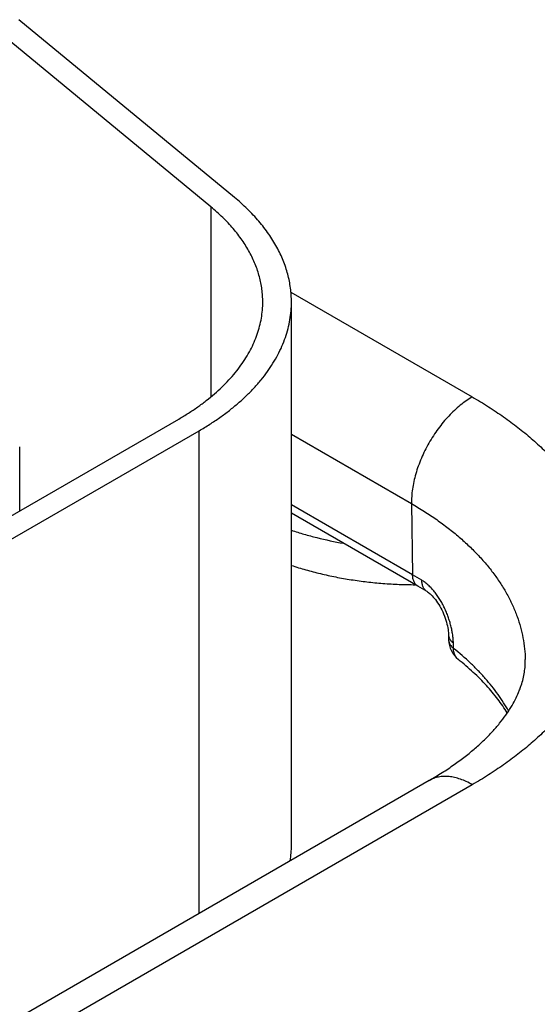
# Model space of a CAD drawing. Header units: inches. Extents: x 0 to 34, y 0 to 22.
# Tile 56 of 68: x 26.077 to 26.257, y 17.671 to 18.014. Entities that reach past the tile are written whole.
import ezdxf

# ---------------------------------------------------------------- set-up
doc = ezdxf.new("R2010")
doc.units = ezdxf.units.IN
doc.header["$LTSCALE"] = 1.87
doc.header["$MEASUREMENT"] = 0
doc.layers.get('0').update_dxf_attribs({"linetype": 'CONTINUOUS'})

msp = doc.modelspace()

# ---------------------------------------------------------------- linework, layer by layer
at = {"color": 7, "linetype": 'CONTINUOUS'}
for p, q in [((26.1514340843, 17.9522149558), (26.076301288, 18.0141686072)), ((26.1432425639, 17.9489032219), (26.0681097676, 18.0108568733)), ((26.1432425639, 17.9489032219), (26.1432425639, 17.8826846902)), ((26.1711712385, 17.9191525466), (26.2344045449, 17.8826426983)), ((26.1713273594, 17.7263640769), (26.1713273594, 17.9157858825)), ((25.8346942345, 17.7032774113), (26.1320380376, 17.8749587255)), ((25.8417653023, 17.6991946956), (26.1391091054, 17.8708760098)), ((26.1391091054, 17.7026070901), (26.1391091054, 17.8708760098)), ((26.1713273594, 17.86964816), (26.2131945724, 17.8454747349)), ((26.0765516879, 17.8429218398), (26.0765516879, 17.8652638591)), ((26.2131945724, 17.8454747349), (26.2135725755, 17.8206877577)), ((26.2135725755, 17.8206877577), (26.1713273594, 17.8450794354)), ((26.2154386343, 17.8166887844), (26.1713273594, 17.842157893)), ((26.2261047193, 17.7997815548), (26.2261569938, 17.7979126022)), ((26.2278667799, 17.7949869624), (26.2278158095, 17.7968525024)), ((26.2194039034, 17.7489679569), (25.839687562, 17.5297261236)), ((26.2344045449, 17.7474817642), (25.8546882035, 17.5282399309))]:
    msp.add_line(p, q, dxfattribs=at)
msp.add_lwpolyline([(26.2186414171, 17.8147754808), (26.2188111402, 17.8146667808), (26.2190940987, 17.8144693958), (26.2194000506, 17.8142344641), (26.2197255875, 17.8139609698), (26.220067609, 17.8136480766), (26.2204234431, 17.8132949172), (26.2207903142, 17.8129010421), (26.2211654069, 17.8124663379), (26.2215458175, 17.8119911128), (26.2219282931, 17.811476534), (26.2223095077, 17.8109244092), (26.2226862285, 17.8103369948), (26.2230551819, 17.8097172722), (26.2234131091, 17.8090689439), (26.2237569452, 17.8083961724), (26.2240838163, 17.8077036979), (26.2243909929, 17.8069970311), (26.224676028, 17.8062820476), (26.2249368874, 17.8055648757), (26.2251719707, 17.8048520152), (26.2253800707, 17.8041502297), (26.2255604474, 17.8034661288), (26.2257130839, 17.8028057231), (26.2258385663, 17.8021745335), (26.2259377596, 17.8015781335), (26.2260121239, 17.8010210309), (26.2260636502, 17.8005072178), (26.2260947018, 17.8000410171), (26.2261047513, 17.7997815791)], dxfattribs=at)
for centre, radius, start, end in [((26.1513532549, 17.7128785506), 0.1244751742, 58.2822881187, 60.0097083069), ((26.1536050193, 17.7095444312), 0.1237065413, 58.2825654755, 60.0105114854), ((26.235169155, 17.7981670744), 0.0090157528, 181.6244238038, 231.4193702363), ((26.2320062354, 17.79420222), 0.0039438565, 229.8607516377, 231.4195057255), ((26.1344244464, 17.7263714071), 0.0369029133, 351.5773154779, 359.9887294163)]:
    msp.add_arc(centre, radius, start, end, dxfattribs=at)
for points, knots in [([(26.1713273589, 17.9157860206), (26.1713273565, 17.9165945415), (26.1712737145, 17.9182144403), (26.1710325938, 17.9206390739), (26.1706311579, 17.9230565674), (26.1700700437, 17.9254631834), (26.1693501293, 17.927855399), (26.1684725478, 17.9302296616), (26.1674386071, 17.9325825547), (26.1658389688, 17.935715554), (26.1634415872, 17.9395659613), (26.1599981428, 17.943998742), (26.1559821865, 17.9482633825), (26.1530049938, 17.9509196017), (26.1514340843, 17.9522149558)], [0, 0, 0, 0, 0.056549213, 0.1132627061, 0.1703023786, 0.2278254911, 0.2859826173, 0.3449158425, 0.4047572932, 0.4656280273, 0.5908362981, 0.721315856, 0.8575920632, 1, 1, 1, 1]), ([(26.1613273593, 17.9157858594), (26.1613273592, 17.9165208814), (26.1612786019, 17.9179935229), (26.1610594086, 17.9201977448), (26.1606944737, 17.922395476), (26.1601843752, 17.9245833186), (26.1595299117, 17.9267580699), (26.1587321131, 17.9289165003), (26.1577921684, 17.9310555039), (26.1563379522, 17.9339036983), (26.1541585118, 17.9374040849), (26.1510281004, 17.9414339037), (26.147377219, 17.9453108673), (26.1446706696, 17.9477256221), (26.1432425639, 17.9489032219)], [0, 0, 0, 0, 0.0565492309, 0.1132627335, 0.1703024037, 0.2278255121, 0.2859826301, 0.3449158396, 0.4047572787, 0.4656279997, 0.5908362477, 0.7213157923, 0.8575919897, 1, 1, 1, 1]), ([(26.1320380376, 17.8749587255), (26.1331806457, 17.8756184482), (26.1354099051, 17.8769686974), (26.138617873, 17.8791131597), (26.1416401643, 17.8813461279), (26.1444694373, 17.8836622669), (26.1470988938, 17.8860560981), (26.1495221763, 17.8885219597), (26.1517334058, 17.8910540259), (26.1537271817, 17.8936463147), (26.1554985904, 17.8962926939), (26.1570432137, 17.8989868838), (26.1583571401, 17.901722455), (26.1594369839, 17.9044928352), (26.1602799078, 17.9072912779), (26.1608836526, 17.9101109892), (26.16124657, 17.9129447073), (26.1613273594, 17.914840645), (26.1613273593, 17.9157858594)], [0, 0, 0, 0, 0.0752337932, 0.1485601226, 0.2199574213, 0.2894206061, 0.3569640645, 0.422622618, 0.4864531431, 0.5485359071, 0.6089756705, 0.6679024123, 0.7254714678, 0.781862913, 0.8372799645, 0.8919463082, 0.9461022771, 1, 1, 1, 1]), ([(26.1391091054, 17.8708760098), (26.1403659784, 17.8716017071), (26.1428181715, 17.8730869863), (26.1463469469, 17.8754459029), (26.1496714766, 17.8779021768), (26.1527836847, 17.8804499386), (26.1556760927, 17.8830831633), (26.1583417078, 17.8857956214), (26.1607740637, 17.8885809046), (26.162967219, 17.891432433), (26.164915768, 17.8943434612), (26.1666148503, 17.8973070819), (26.1680601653, 17.9003162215), (26.1692479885, 17.9033636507), (26.1701751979, 17.9064419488), (26.1708393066, 17.9095436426), (26.1712385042, 17.9126607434), (26.171327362, 17.9147462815), (26.1713273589, 17.9157860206)], [0, 0, 0, 0, 0.075233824, 0.1485601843, 0.21995749, 0.2894206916, 0.3569641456, 0.4226226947, 0.486453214, 0.5485359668, 0.6089757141, 0.6679024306, 0.7254714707, 0.7818629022, 0.8372799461, 0.8919462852, 0.9461022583, 1, 1, 1, 1]), ([(26.2344045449, 17.8826426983), (26.233685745, 17.8822276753), (26.2322523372, 17.88131398), (26.230174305, 17.8797491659), (26.2281378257, 17.8779731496), (26.2261628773, 17.8760033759), (26.2242686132, 17.8738590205), (26.2224735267, 17.8715610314), (26.2207951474, 17.8691318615), (26.2192498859, 17.8665952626), (26.2178528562, 17.8639760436), (26.2166177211, 17.861299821), (26.2155565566, 17.8585927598), (26.2146797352, 17.8558812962), (26.2139958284, 17.8531919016), (26.2135115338, 17.8505506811), (26.2132316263, 17.8479835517), (26.2131820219, 17.8462977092), (26.2131945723, 17.8454747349)], [0, 0, 0, 0, 0.0559343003, 0.1143999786, 0.1751508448, 0.2378820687, 0.3022423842, 0.3678447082, 0.4342759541, 0.5011062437, 0.5678977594, 0.6342134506, 0.6996257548, 0.7637254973, 0.826131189, 0.8864989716, 0.9445334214, 1, 1, 1, 1]), ([(26.2344045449, 17.8826426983), (26.2362958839, 17.881550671), (26.2399859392, 17.8793156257), (26.2452960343, 17.875765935), (26.2502987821, 17.87206974), (26.2549820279, 17.868235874), (26.2593345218, 17.8642734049), (26.2633457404, 17.8601917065), (26.2670059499, 17.8560004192), (26.2703062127, 17.8517094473), (26.2732383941, 17.8473289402), (26.2757951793, 17.8428692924), (26.2779700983, 17.8383411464), (26.2797575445, 17.8337553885), (26.2811528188, 17.8291231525), (26.2821521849, 17.8244558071), (26.2827529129, 17.8197649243), (26.2829533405, 17.8150622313), (26.2827529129, 17.8103595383), (26.2821521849, 17.8056686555), (26.2811528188, 17.8010013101), (26.2797575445, 17.7963690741), (26.2779700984, 17.7917833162), (26.2757951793, 17.7872551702), (26.2732383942, 17.7827955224), (26.2703062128, 17.7784150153), (26.26700595, 17.7741240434), (26.2633457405, 17.7699327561), (26.259334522, 17.7658510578), (26.254982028, 17.7618885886), (26.2502987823, 17.7580547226), (26.2452960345, 17.7543585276), (26.2399859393, 17.7508088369), (26.236295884, 17.7485737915), (26.2344045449, 17.7474817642)], [0, 0, 0, 0, 0.0376168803, 0.0742800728, 0.1099787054, 0.1447103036, 0.17848203, 0.2113113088, 0.2432265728, 0.2742679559, 0.3044878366, 0.3339512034, 0.3627357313, 0.3909314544, 0.4186399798, 0.4459731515, 0.4730511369, 0.4999999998, 0.5269488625, 0.5540268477, 0.5813600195, 0.609068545, 0.6372642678, 0.6660487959, 0.695512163, 0.7257320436, 0.7567734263, 0.7886886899, 0.8215179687, 0.8552896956, 0.8900212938, 0.9257199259, 0.9623831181, 1, 1, 1, 1]), ([(26.2131945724, 17.8454747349), (26.2147191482, 17.8445944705), (26.2176948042, 17.8427934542), (26.2219799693, 17.8399354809), (26.2260216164, 17.8369610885), (26.2298102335, 17.8338771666), (26.2333370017, 17.8306907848), (26.2365936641, 17.8274092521), (26.2395725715, 17.8240400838), (26.2422666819, 17.820590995), (26.2446695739, 17.8170698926), (26.2467754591, 17.8134848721), (26.2485791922, 17.8098442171), (26.2500762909, 17.8061563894), (26.251262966, 17.8024300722), (26.2521361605, 17.7986740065), (26.2526935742, 17.7948975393), (26.25285391, 17.7923680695), (26.2528808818, 17.7911064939)], [0, 0, 0, 0, 0.0750826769, 0.1482924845, 0.2196081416, 0.2890240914, 0.3565531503, 0.4222275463, 0.4861003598, 0.5482468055, 0.6087653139, 0.6677782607, 0.7254321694, 0.7818972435, 0.8373660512, 0.8920512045, 0.9461819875, 1, 1, 1, 1]), ([(26.1713229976, 17.8361781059), (26.1727734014, 17.8356965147), (26.1757194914, 17.8347827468), (26.1817683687, 17.8331548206), (26.1864067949, 17.8321775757), (26.1895386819, 17.8316289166)], [0, 0, 0, 0, 0.2440093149, 0.4923351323, 1, 1, 1, 1]), ([(26.171323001, 17.8239310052), (26.1729751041, 17.823382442), (26.1763374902, 17.8223496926), (26.1814882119, 17.8210061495), (26.1867783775, 17.8198572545), (26.1921858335, 17.8189078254), (26.1976880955, 17.8181618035), (26.2032622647, 17.8176222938), (26.2088850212, 17.8172915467), (26.2126484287, 17.8172111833), (26.2145328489, 17.8172060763)], [0, 0, 0, 0, 0.1189388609, 0.2402342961, 0.3635946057, 0.4887088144, 0.615250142, 0.7428792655, 0.8712475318, 1, 1, 1, 1]), ([(26.2154386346, 17.8166887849), (26.2152941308, 17.8167722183), (26.2150161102, 17.8169654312), (26.2146474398, 17.8173242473), (26.2143288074, 17.8177492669), (26.2140630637, 17.8182359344), (26.2138522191, 17.818779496), (26.2136978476, 17.8193748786), (26.2136010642, 17.8200166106), (26.2135760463, 17.8204601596), (26.2135725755, 17.8206877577)], [0, 0, 0, 0, 0.1085274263, 0.2190128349, 0.3332446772, 0.4527139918, 0.5785475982, 0.7114955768, 0.8519513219, 1, 1, 1, 1]), ([(26.2278158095, 17.7968525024), (26.227802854, 17.7973265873), (26.2277452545, 17.7982959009), (26.2275725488, 17.7997722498), (26.227312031, 17.8012942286), (26.226963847, 17.8028491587), (26.2265290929, 17.8044239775), (26.2260085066, 17.8060047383), (26.2254038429, 17.807577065), (26.2247169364, 17.8091257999), (26.2239507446, 17.8106354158), (26.2231087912, 17.8120898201), (26.2221959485, 17.813472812), (26.2212181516, 17.8147681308), (26.2201827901, 17.8159598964), (26.2190986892, 17.8170331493), (26.217976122, 17.8179738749), (26.2171904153, 17.8185182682), (26.2167941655, 17.8187631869)], [0, 0, 0, 0, 0.0560720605, 0.1147224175, 0.1756571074, 0.2385498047, 0.3030373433, 0.3687362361, 0.4352394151, 0.5021247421, 0.5689581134, 0.6352984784, 0.7007072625, 0.7647557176, 0.8270402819, 0.8871979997, 0.9449246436, 1, 1, 1, 1]), ([(26.2186413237, 17.814775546), (26.218498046, 17.8148641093), (26.218222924, 17.8150658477), (26.2178580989, 17.8154329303), (26.2175428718, 17.8158617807), (26.2173262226, 17.8162625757), (26.2171794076, 17.8166081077), (26.2170474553, 17.8169793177), (26.2169185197, 17.8174750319), (26.216822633, 17.8181054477), (26.2167976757, 17.8185404), (26.2167941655, 17.8187631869)], [0, 0, 0, 0, 0.1102649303, 0.222251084, 0.3375444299, 0.4574900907, 0.5195758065, 0.5831885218, 0.7152487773, 0.8541399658, 1, 1, 1, 1]), ([(26.2261047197, 17.7997815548), (26.2261084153, 17.799649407), (26.2261336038, 17.799383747), (26.2262241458, 17.7989903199), (26.2263668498, 17.7986033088), (26.2265606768, 17.7982251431), (26.2268043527, 17.7978579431), (26.2272020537, 17.7973755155), (26.2275587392, 17.7970523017), (26.2278158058, 17.7968525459)], [0, 0, 0, 0, 0.1131843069, 0.2276799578, 0.3447245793, 0.4654206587, 0.5906937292, 0.7212722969, 1, 1, 1, 1]), ([(26.2261570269, 17.7979114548), (26.2261607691, 17.7977794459), (26.2261859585, 17.7975143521), (26.2262764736, 17.7971221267), (26.2264191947, 17.7967368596), (26.2266824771, 17.7962254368), (26.2270456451, 17.7957447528), (26.2274865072, 17.7953024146), (26.2277355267, 17.7950904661), (26.2278667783, 17.7949869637)], [0, 0, 0, 0, 0.1132633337, 0.227592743, 0.3443112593, 0.4646880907, 0.7199412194, 0.8566416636, 1, 1, 1, 1]), ([(26.2294638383, 17.7911872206), (26.2293388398, 17.7912926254), (26.2291005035, 17.7915204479), (26.2287854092, 17.791906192), (26.2285137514, 17.7923342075), (26.2282873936, 17.7928013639), (26.2281077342, 17.7933044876), (26.2279289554, 17.7940305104), (26.2278735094, 17.7946011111), (26.2278667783, 17.7949869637)], [0, 0, 0, 0, 0.1154680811, 0.2321351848, 0.350920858, 0.4726416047, 0.597980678, 0.72747208, 1, 1, 1, 1]), ([(26.2470811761, 17.773175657), (26.24652722, 17.7741586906), (26.2453507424, 17.7761134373), (26.2427339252, 17.7799692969), (26.2397521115, 17.7836913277), (26.2364475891, 17.7872643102), (26.2328245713, 17.7908389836), (26.2298999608, 17.7933650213), (26.2278667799, 17.7949869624)], [0, 0, 0, 0, 0.1157721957, 0.2339325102, 0.4779436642, 0.6041109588, 0.7331479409, 1, 1, 1, 1]), ([(26.2194039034, 17.7489679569), (26.2209196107, 17.7498431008), (26.2238515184, 17.7516182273), (26.2280302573, 17.7544109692), (26.2318854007, 17.7572598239), (26.2354063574, 17.760144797), (26.2385854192, 17.7630446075), (26.2414182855, 17.7659370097), (26.2439048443, 17.7687994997), (26.246049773, 17.7716103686), (26.2478630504, 17.7743501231), (26.2493598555, 17.7770030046), (26.2503783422, 17.7791720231), (26.2510482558, 17.7808528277), (26.2516097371, 17.7824430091), (26.2521658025, 17.7843811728), (26.2525468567, 17.7863064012), (26.2527438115, 17.7878083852), (26.2528719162, 17.7892761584), (26.252896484, 17.7903767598), (26.2528808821, 17.7911064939)], [0, 0, 0, 0, 0.0933990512, 0.182833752, 0.2681220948, 0.34910212, 0.4256384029, 0.4976318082, 0.5650318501, 0.6278510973, 0.6861827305, 0.740217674, 0.7902606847, 0.8139194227, 0.836751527, 0.8802342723, 0.9213925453, 0.9413490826, 0.9610492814, 1, 1, 1, 1]), ([(26.2466167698, 17.7724859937), (26.2455896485, 17.7741424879), (26.2433024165, 17.7774404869), (26.2400316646, 17.7813325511), (26.2371125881, 17.7843923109), (26.2339068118, 17.7874886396), (26.2313332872, 17.7896940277), (26.2295467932, 17.7911191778)], [0, 0, 0, 0, 0.2303292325, 0.4734251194, 0.599990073, 0.7299394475, 1, 1, 1, 1]), ([(26.2344045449, 17.7474817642), (26.2337278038, 17.7478725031), (26.23237706, 17.748579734), (26.230316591, 17.7494230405), (26.2282928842, 17.7500130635), (26.2263251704, 17.7503432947), (26.2247277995, 17.7503987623), (26.2235031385, 17.7503057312), (26.2226213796, 17.7501707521), (26.2217679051, 17.7499699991), (26.2209447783, 17.7497039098), (26.2201541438, 17.7493731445), (26.2196494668, 17.7491097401), (26.2194039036, 17.7489679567)], [0, 0, 0, 0, 0.1485683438, 0.2894263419, 0.4226144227, 0.5485005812, 0.6678258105, 0.725408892, 0.7818137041, 0.8372435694, 0.8919222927, 0.946090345, 1, 1, 1, 1])]:
    msp.add_open_spline(points, degree=3, knots=knots, dxfattribs=at)

doc.saveas('drawing.dxf')
